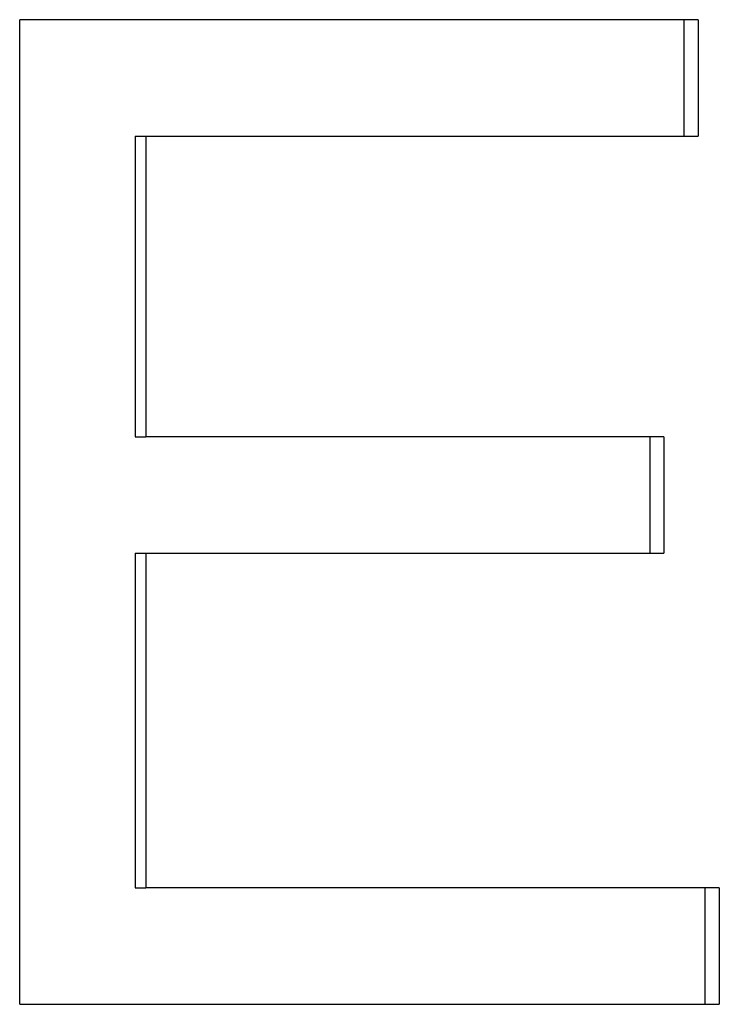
# Paper-space layout 'Layout1' of a CAD drawing. Extents: x -3.05 to 3.05, y -0.26 to 6.8.
# Tile 9 of 11: x 0.37 to 0.55, y 1.11 to 1.36. Entities that reach past the tile are written whole.
import ezdxf

# ---------------------------------------------------------------- set-up
doc = ezdxf.new("R2010")
doc.units = 0
doc.header["$MEASUREMENT"] = 0
doc.layers.get('0').update_dxf_attribs({"linetype": 'CONTINUOUS'})

psp = doc.layouts.get("Layout1")

# ---------------------------------------------------------------- linework, layer by layer
for p, q in [((0.54524, 1.3649), (0.37304, 1.3649)), ((0.37304, 1.1149), (0.37304, 1.3649)), ((0.54524, 1.3649), (0.54524, 1.33537)), ((0.40236, 1.33537), (0.40506, 1.33537)), ((0.40506, 1.33537), (0.40506, 1.25896)), ((0.40506, 1.33537), (0.54524, 1.33537)), ((0.40236, 1.25896), (0.40506, 1.25896)), ((0.53653, 1.25896), (0.40506, 1.25896)), ((0.53653, 1.25896), (0.53653, 1.22942)), ((0.40236, 1.22942), (0.40506, 1.22942)), ((0.40506, 1.22942), (0.40506, 1.14444)), ((0.40506, 1.22942), (0.53653, 1.22942)), ((0.40236, 1.14444), (0.40506, 1.14444)), ((0.55056, 1.14444), (0.40506, 1.14444)), ((0.55056, 1.14444), (0.55056, 1.1149)), ((0.37304, 1.1149), (0.55056, 1.1149))]:
    psp.add_line(p, q)
for points, knots in [([(0.5416, 1.3649), (0.5416, 1.36326), (0.5416, 1.36162), (0.5416, 1.35998), (0.5416, 1.35957), (0.5416, 1.35916), (0.5416, 1.35875), (0.5416, 1.35793), (0.5416, 1.35711), (0.5416, 1.35629), (0.5416, 1.35588), (0.5416, 1.35547), (0.5416, 1.35506), (0.5416, 1.35424), (0.5416, 1.35342), (0.5416, 1.3526), (0.5416, 1.35219), (0.5416, 1.35178), (0.5416, 1.35137), (0.5416, 1.35055), (0.5416, 1.34973), (0.5416, 1.34891), (0.5416, 1.3485), (0.5416, 1.34809), (0.5416, 1.34768), (0.5416, 1.34645), (0.5416, 1.34521), (0.5416, 1.34398), (0.5416, 1.34111), (0.5416, 1.33824), (0.5416, 1.33537)], [0, 0, 0, 0, 0.01250318, 0.01250318, 0.01250318, 0.01562897, 0.01562897, 0.01562897, 0.02188056, 0.02188056, 0.02188056, 0.02500635, 0.02500635, 0.02500635, 0.03125794, 0.03125794, 0.03125794, 0.03438373, 0.03438373, 0.03438373, 0.04063532, 0.04063532, 0.04063532, 0.04376111, 0.04376111, 0.04376111, 0.0531385, 0.0531385, 0.0531385, 0.07501905, 0.07501905, 0.07501905, 0.07501905]), ([(0.53295, 1.25896), (0.53295, 1.25814), (0.53295, 1.25732), (0.53295, 1.2565), (0.53295, 1.25568), (0.53295, 1.25486), (0.53295, 1.25404), (0.53295, 1.25363), (0.53295, 1.25322), (0.53295, 1.25281), (0.53295, 1.25199), (0.53295, 1.25117), (0.53295, 1.25035), (0.53295, 1.24911), (0.53295, 1.24788), (0.53295, 1.24665), (0.53295, 1.24624), (0.53295, 1.24583), (0.53295, 1.24542), (0.53295, 1.2446), (0.53295, 1.24378), (0.53295, 1.24296), (0.53295, 1.24255), (0.53295, 1.24214), (0.53295, 1.24173), (0.53295, 1.24091), (0.53295, 1.24009), (0.53295, 1.23927), (0.53295, 1.23886), (0.53295, 1.23845), (0.53295, 1.23804), (0.53295, 1.23517), (0.53295, 1.2323), (0.53295, 1.22942)], [0, 0, 0, 0, 0.00625159, 0.00625159, 0.00625159, 0.01250318, 0.01250318, 0.01250318, 0.01562897, 0.01562897, 0.01562897, 0.02188056, 0.02188056, 0.02188056, 0.03125794, 0.03125794, 0.03125794, 0.03438373, 0.03438373, 0.03438373, 0.04063532, 0.04063532, 0.04063532, 0.04376111, 0.04376111, 0.04376111, 0.0500127, 0.0500127, 0.0500127, 0.0531385, 0.0531385, 0.0531385, 0.07501905, 0.07501905, 0.07501905, 0.07501905]), ([(0.54689, 1.14444), (0.54689, 1.14362), (0.54689, 1.1428), (0.54689, 1.14198), (0.54689, 1.14116), (0.54689, 1.14034), (0.54689, 1.13952), (0.54689, 1.13911), (0.54689, 1.1387), (0.54689, 1.13829), (0.54689, 1.13747), (0.54689, 1.13665), (0.54689, 1.13583), (0.54689, 1.13542), (0.54689, 1.135), (0.54689, 1.13459), (0.54689, 1.13336), (0.54689, 1.13213), (0.54689, 1.1309), (0.54689, 1.13008), (0.54689, 1.12926), (0.54689, 1.12844), (0.54689, 1.12803), (0.54689, 1.12762), (0.54689, 1.12721), (0.54689, 1.12639), (0.54689, 1.12557), (0.54689, 1.12475), (0.54689, 1.12434), (0.54689, 1.12393), (0.54689, 1.12352), (0.54689, 1.12065), (0.54689, 1.11778), (0.54689, 1.1149)], [0, 0, 0, 0, 0.00625159, 0.00625159, 0.00625159, 0.01250318, 0.01250318, 0.01250318, 0.01562897, 0.01562897, 0.01562897, 0.02188056, 0.02188056, 0.02188056, 0.02500635, 0.02500635, 0.02500635, 0.03438373, 0.03438373, 0.03438373, 0.04063532, 0.04063532, 0.04063532, 0.04376111, 0.04376111, 0.04376111, 0.0500127, 0.0500127, 0.0500127, 0.0531385, 0.0531385, 0.0531385, 0.07501905, 0.07501905, 0.07501905, 0.07501905])]:
    psp.add_open_spline(points, degree=3, knots=knots)
for points in [[(0.40236, 1.33537), (0.40236, 1.3099), (0.40236, 1.28443), (0.40236, 1.25896)], [(0.40236, 1.22942), (0.40236, 1.2011), (0.40236, 1.17277), (0.40236, 1.14444)]]:
    psp.add_open_spline(points, degree=3)

doc.saveas('drawing.dxf')
